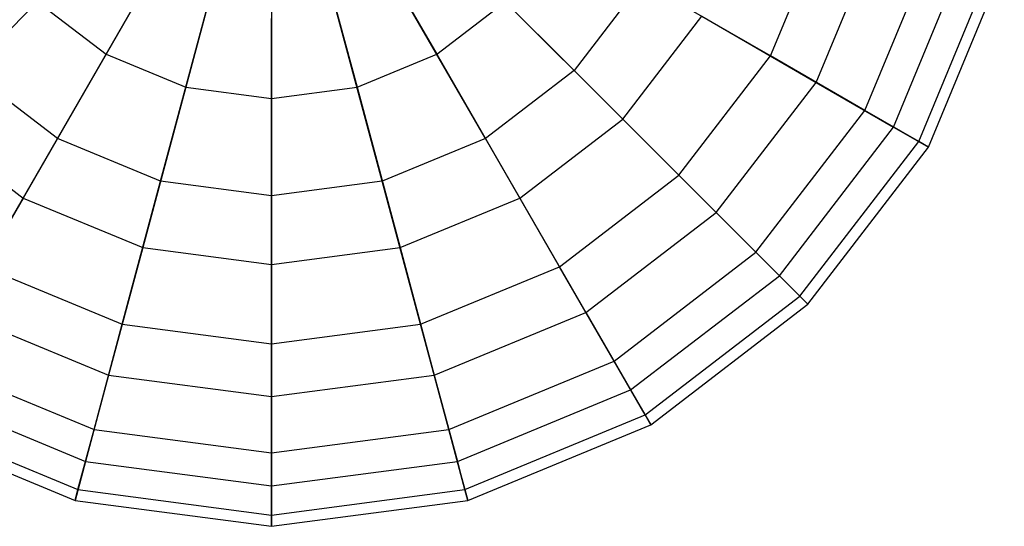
# Model space of a CAD drawing. Extents: x -38.6 to 39.4, y -37.8 to 40.2.
# Tile 30 of 49: x 2.9 to 7.1, y -11 to -8.8. Entities that reach past the tile are written whole.
import ezdxf

# ---------------------------------------------------------------- set-up
doc = ezdxf.new("R2010")
doc.units = 0
doc.header["$LTSCALE"] = 2.54
doc.layers.get('0').update_dxf_attribs({"color": 13, "linetype": 'CONTINUOUS'})

# ---------------------------------------------------------------- blocks, each defined once
blk = doc.blocks.new('GRUPUJ_1')
at = {"color": 0}
for p, q in [((42.2641, 29.6232, 15.7847), (41.8574, 28.9188, 15.5163)), ((42.2641, 29.6232, 15.7847), (41.8574, 28.9188, 15.5163)), ((42.877, 29.6232, 15.7847), (43.2837, 28.9188, 15.5163)), ((42.877, 29.6232, 15.7847), (43.2837, 28.9188, 15.5163)), ((42.4119, 29.5619, 15.7847), (42.2014, 28.7763, 15.5163)), ((42.4119, 29.5619, 15.7847), (42.2014, 28.7763, 15.5163)), ((42.7292, 29.5619, 15.7847), (42.9397, 28.7763, 15.5163)), ((42.7292, 29.5619, 15.7847), (42.9397, 28.7763, 15.5163)), ((42.5706, 29.541, 15.7847), (42.5706, 28.7277, 15.5163)), ((42.5706, 29.541, 15.7847), (42.5706, 28.7277, 15.5163)), ((44.7226, 28.9115, 10.419), (44.9709, 29.5108, 10.419)), ((44.7226, 28.9115, 10.419), (44.9709, 29.5108, 10.419)), ((44.9197, 28.7977, 14.4072), (45.1907, 29.4519, 14.4072)), ((44.9197, 28.7977, 14.4072), (45.1907, 29.4519, 14.4072)), ((43.8757, 28.8488, 9.8488), (43.3348, 29.3897, 9.4635)), ((43.8757, 28.8488, 9.8488), (43.3348, 29.3897, 9.4635)), ((45.1295, 28.6766, 11.1352), (45.4247, 29.3892, 11.1352)), ((45.1295, 28.6766, 11.1352), (45.4247, 29.3892, 11.1352)), ((45.2534, 28.605, 13.6423), (45.5629, 29.3522, 13.6423)), ((45.2534, 28.605, 13.6423), (45.5629, 29.3522, 13.6423)), ((45.362, 28.5423, 11.9485), (45.684, 29.3197, 11.9485)), ((45.362, 28.5423, 11.9485), (45.684, 29.3197, 11.9485)), ((45.4043, 28.5179, 12.8037), (45.7312, 29.3071, 12.8037)), ((45.4043, 28.5179, 12.8037), (45.7312, 29.3071, 12.8037)), ((41.6477, 28.5554, 9.8488), (42.0301, 29.2179, 9.4635)), ((41.6477, 28.5554, 9.8488), (42.0301, 29.2179, 9.4635)), ((43.4935, 28.5554, 9.8488), (43.111, 29.2179, 9.4635)), ((43.4935, 28.5554, 9.8488), (43.111, 29.2179, 9.4635)), ((44.1691, 29.2311, 9.8488), (43.8757, 28.8488, 9.8488)), ((44.1691, 29.2311, 9.8488), (43.8757, 28.8488, 9.8488)), ((44.7226, 28.9115, 10.419), (44.1691, 29.2311, 9.8488)), ((44.7226, 28.9115, 10.419), (44.1691, 29.2311, 9.8488)), ((41.562, 29.1454, 15.5163), (41.0556, 28.639, 15.0464)), ((41.562, 29.1454, 15.5163), (41.0556, 28.639, 15.0464)), ((41.562, 29.1454, 15.5163), (41.8574, 28.9188, 15.5163)), ((41.562, 29.1454, 15.5163), (41.8574, 28.9188, 15.5163)), ((43.2837, 28.9188, 15.5163), (43.5791, 29.1454, 15.5163)), ((43.2837, 28.9188, 15.5163), (43.5791, 29.1454, 15.5163)), ((43.5791, 29.1454, 15.5163), (44.0855, 28.639, 15.0464)), ((43.5791, 29.1454, 15.5163), (44.0855, 28.639, 15.0464)), ((42.0928, 28.371, 9.8488), (42.2908, 29.1099, 9.4635)), ((42.0928, 28.371, 9.8488), (42.2908, 29.1099, 9.4635)), ((43.0483, 28.371, 9.8488), (42.8503, 29.1099, 9.4635)), ((43.0483, 28.371, 9.8488), (42.8503, 29.1099, 9.4635)), ((42.5706, 28.3082, 9.8488), (42.5706, 29.0731, 9.4635)), ((42.5706, 28.3082, 9.8488), (42.5706, 29.0731, 9.4635)), ((44.0855, 28.639, 15.0464), (44.426, 29.0827, 15.0464)), ((44.0855, 28.639, 15.0464), (44.426, 29.0827, 15.0464)), ((44.426, 29.0827, 15.0464), (44.9197, 28.7977, 14.4072)), ((44.426, 29.0827, 15.0464), (44.9197, 28.7977, 14.4072)), ((41.8574, 28.9188, 15.5163), (41.4993, 28.2986, 15.0464)), ((41.8574, 28.9188, 15.5163), (41.4993, 28.2986, 15.0464)), ((41.8574, 28.9188, 15.5163), (42.2014, 28.7763, 15.5163)), ((41.8574, 28.9188, 15.5163), (42.2014, 28.7763, 15.5163)), ((42.9397, 28.7763, 15.5163), (43.2837, 28.9188, 15.5163)), ((42.9397, 28.7763, 15.5163), (43.2837, 28.9188, 15.5163)), ((43.2837, 28.9188, 15.5163), (43.6418, 28.2986, 15.0464)), ((43.2837, 28.9188, 15.5163), (43.6418, 28.2986, 15.0464)), ((44.3277, 28.3968, 10.419), (44.7226, 28.9115, 10.419)), ((44.3277, 28.3968, 10.419), (44.7226, 28.9115, 10.419)), ((45.1295, 28.6766, 11.1352), (44.7226, 28.9115, 10.419)), ((45.1295, 28.6766, 11.1352), (44.7226, 28.9115, 10.419)), ((41.6477, 28.5554, 9.8488), (41.2654, 28.8488, 9.8488)), ((41.6477, 28.5554, 9.8488), (41.2654, 28.8488, 9.8488)), ((43.8757, 28.8488, 9.8488), (43.4935, 28.5554, 9.8488)), ((43.8757, 28.8488, 9.8488), (43.4935, 28.5554, 9.8488)), ((44.3277, 28.3968, 10.419), (43.8757, 28.8488, 9.8488)), ((44.3277, 28.3968, 10.419), (43.8757, 28.8488, 9.8488)), ((44.4887, 28.2359, 14.4072), (44.9197, 28.7977, 14.4072)), ((44.4887, 28.2359, 14.4072), (44.9197, 28.7977, 14.4072)), ((44.9197, 28.7977, 14.4072), (45.2534, 28.605, 13.6423)), ((44.9197, 28.7977, 14.4072), (45.2534, 28.605, 13.6423)), ((42.2014, 28.7763, 15.5163), (42.0161, 28.0845, 15.0464)), ((42.2014, 28.7763, 15.5163), (42.0161, 28.0845, 15.0464)), ((42.2014, 28.7763, 15.5163), (42.5706, 28.7277, 15.5163)), ((42.2014, 28.7763, 15.5163), (42.5706, 28.7277, 15.5163)), ((42.5706, 28.7277, 15.5163), (42.9397, 28.7763, 15.5163)), ((42.5706, 28.7277, 15.5163), (42.9397, 28.7763, 15.5163)), ((42.9397, 28.7763, 15.5163), (43.1251, 28.0845, 15.0464)), ((42.9397, 28.7763, 15.5163), (43.1251, 28.0845, 15.0464)), ((42.5706, 28.7277, 15.5163), (42.5706, 28.0115, 15.0464)), ((42.5706, 28.7277, 15.5163), (42.5706, 28.0115, 15.0464)), ((44.6599, 28.0646, 11.1352), (45.1295, 28.6766, 11.1352)), ((44.6599, 28.0646, 11.1352), (45.1295, 28.6766, 11.1352)), ((45.362, 28.5423, 11.9485), (45.1295, 28.6766, 11.1352)), ((45.362, 28.5423, 11.9485), (45.1295, 28.6766, 11.1352)), ((41.0556, 28.639, 15.0464), (41.4993, 28.2986, 15.0464)), ((41.0556, 28.639, 15.0464), (41.4993, 28.2986, 15.0464)), ((43.6418, 28.2986, 15.0464), (44.0855, 28.639, 15.0464)), ((43.6418, 28.2986, 15.0464), (44.0855, 28.639, 15.0464)), ((44.0855, 28.639, 15.0464), (44.4887, 28.2359, 14.4072)), ((44.0855, 28.639, 15.0464), (44.4887, 28.2359, 14.4072)), ((44.7611, 27.9634, 13.6423), (45.2534, 28.605, 13.6423)), ((44.7611, 27.9634, 13.6423), (45.2534, 28.605, 13.6423)), ((45.2534, 28.605, 13.6423), (45.4043, 28.5179, 12.8037)), ((45.2534, 28.605, 13.6423), (45.4043, 28.5179, 12.8037)), ((41.3281, 28.0019, 10.419), (41.6477, 28.5554, 9.8488)), ((41.3281, 28.0019, 10.419), (41.6477, 28.5554, 9.8488)), ((42.0928, 28.371, 9.8488), (41.6477, 28.5554, 9.8488)), ((42.0928, 28.371, 9.8488), (41.6477, 28.5554, 9.8488)), ((43.4935, 28.5554, 9.8488), (43.0483, 28.371, 9.8488)), ((43.4935, 28.5554, 9.8488), (43.0483, 28.371, 9.8488)), ((43.8131, 28.0019, 10.419), (43.4935, 28.5554, 9.8488)), ((43.8131, 28.0019, 10.419), (43.4935, 28.5554, 9.8488)), ((44.8498, 27.8748, 11.9485), (45.362, 28.5423, 11.9485)), ((44.8498, 27.8748, 11.9485), (45.362, 28.5423, 11.9485)), ((45.4043, 28.5179, 12.8037), (45.362, 28.5423, 11.9485)), ((45.4043, 28.5179, 12.8037), (45.362, 28.5423, 11.9485)), ((44.8843, 27.8402, 12.8037), (45.4043, 28.5179, 12.8037)), ((44.8843, 27.8402, 12.8037), (45.4043, 28.5179, 12.8037)), ((41.9274, 27.7536, 10.419), (42.0928, 28.371, 9.8488)), ((41.9274, 27.7536, 10.419), (42.0928, 28.371, 9.8488)), ((42.5706, 28.3082, 9.8488), (42.0928, 28.371, 9.8488)), ((42.5706, 28.3082, 9.8488), (42.0928, 28.371, 9.8488)), ((43.0483, 28.371, 9.8488), (42.5706, 28.3082, 9.8488)), ((43.0483, 28.371, 9.8488), (42.5706, 28.3082, 9.8488)), ((43.2137, 27.7536, 10.419), (43.0483, 28.371, 9.8488)), ((43.2137, 27.7536, 10.419), (43.0483, 28.371, 9.8488)), ((43.8131, 28.0019, 10.419), (44.3277, 28.3968, 10.419)), ((43.8131, 28.0019, 10.419), (44.3277, 28.3968, 10.419)), ((44.6599, 28.0646, 11.1352), (44.3277, 28.3968, 10.419)), ((44.6599, 28.0646, 11.1352), (44.3277, 28.3968, 10.419)), ((41.4993, 28.2986, 15.0464), (41.2143, 27.8048, 14.4072)), ((41.4993, 28.2986, 15.0464), (41.2143, 27.8048, 14.4072)), ((41.4993, 28.2986, 15.0464), (42.0161, 28.0845, 15.0464)), ((41.4993, 28.2986, 15.0464), (42.0161, 28.0845, 15.0464)), ((42.5706, 27.669, 10.419), (42.5706, 28.3082, 9.8488)), ((42.5706, 27.669, 10.419), (42.5706, 28.3082, 9.8488)), ((43.1251, 28.0845, 15.0464), (43.6418, 28.2986, 15.0464)), ((43.1251, 28.0845, 15.0464), (43.6418, 28.2986, 15.0464)), ((43.6418, 28.2986, 15.0464), (43.9269, 27.8048, 14.4072)), ((43.6418, 28.2986, 15.0464), (43.9269, 27.8048, 14.4072)), ((43.9269, 27.8048, 14.4072), (44.4887, 28.2359, 14.4072)), ((43.9269, 27.8048, 14.4072), (44.4887, 28.2359, 14.4072)), ((44.4887, 28.2359, 14.4072), (44.7611, 27.9634, 13.6423)), ((44.4887, 28.2359, 14.4072), (44.7611, 27.9634, 13.6423)), ((42.0161, 28.0845, 15.0464), (41.8685, 27.5338, 14.4072)), ((42.0161, 28.0845, 15.0464), (41.8685, 27.5338, 14.4072)), ((42.0161, 28.0845, 15.0464), (42.5706, 28.0115, 15.0464)), ((42.0161, 28.0845, 15.0464), (42.5706, 28.0115, 15.0464)), ((42.5706, 28.0115, 15.0464), (43.1251, 28.0845, 15.0464)), ((42.5706, 28.0115, 15.0464), (43.1251, 28.0845, 15.0464)), ((43.1251, 28.0845, 15.0464), (43.2726, 27.5338, 14.4072)), ((43.1251, 28.0845, 15.0464), (43.2726, 27.5338, 14.4072)), ((44.048, 27.595, 11.1352), (44.6599, 28.0646, 11.1352)), ((44.048, 27.595, 11.1352), (44.6599, 28.0646, 11.1352)), ((44.8498, 27.8748, 11.9485), (44.6599, 28.0646, 11.1352)), ((44.8498, 27.8748, 11.9485), (44.6599, 28.0646, 11.1352)), ((41.3281, 28.0019, 10.419), (41.9274, 27.7536, 10.419)), ((41.3281, 28.0019, 10.419), (41.9274, 27.7536, 10.419)), ((42.5706, 28.0115, 15.0464), (42.5706, 27.4414, 14.4072)), ((42.5706, 28.0115, 15.0464), (42.5706, 27.4414, 14.4072)), ((43.2137, 27.7536, 10.419), (43.8131, 28.0019, 10.419)), ((43.2137, 27.7536, 10.419), (43.8131, 28.0019, 10.419)), ((44.048, 27.595, 11.1352), (43.8131, 28.0019, 10.419)), ((44.048, 27.595, 11.1352), (43.8131, 28.0019, 10.419)), ((44.1195, 27.4711, 13.6423), (44.7611, 27.9634, 13.6423)), ((44.1195, 27.4711, 13.6423), (44.7611, 27.9634, 13.6423)), ((44.7611, 27.9634, 13.6423), (44.8843, 27.8402, 12.8037)), ((44.7611, 27.9634, 13.6423), (44.8843, 27.8402, 12.8037)), ((44.1822, 27.3625, 11.9485), (44.8498, 27.8748, 11.9485)), ((44.1822, 27.3625, 11.9485), (44.8498, 27.8748, 11.9485)), ((44.8843, 27.8402, 12.8037), (44.8498, 27.8748, 11.9485)), ((44.8843, 27.8402, 12.8037), (44.8498, 27.8748, 11.9485)), ((44.2066, 27.3203, 12.8037), (44.8843, 27.8402, 12.8037)), ((44.2066, 27.3203, 12.8037), (44.8843, 27.8402, 12.8037)), ((41.2143, 27.8048, 14.4072), (41.8685, 27.5338, 14.4072)), ((41.2143, 27.8048, 14.4072), (41.8685, 27.5338, 14.4072)), ((43.2726, 27.5338, 14.4072), (43.9269, 27.8048, 14.4072)), ((43.2726, 27.5338, 14.4072), (43.9269, 27.8048, 14.4072)), ((43.9269, 27.8048, 14.4072), (44.1195, 27.4711, 13.6423)), ((43.9269, 27.8048, 14.4072), (44.1195, 27.4711, 13.6423)), ((41.8058, 27.2998, 11.1352), (41.9274, 27.7536, 10.419)), ((41.8058, 27.2998, 11.1352), (41.9274, 27.7536, 10.419)), ((41.9274, 27.7536, 10.419), (42.5706, 27.669, 10.419)), ((41.9274, 27.7536, 10.419), (42.5706, 27.669, 10.419)), ((42.5706, 27.669, 10.419), (43.2137, 27.7536, 10.419)), ((42.5706, 27.669, 10.419), (43.2137, 27.7536, 10.419)), ((43.3353, 27.2998, 11.1352), (43.2137, 27.7536, 10.419)), ((43.3353, 27.2998, 11.1352), (43.2137, 27.7536, 10.419)), ((42.5706, 27.1991, 11.1352), (42.5706, 27.669, 10.419)), ((42.5706, 27.1991, 11.1352), (42.5706, 27.669, 10.419)), ((41.0931, 27.595, 11.1352), (41.8058, 27.2998, 11.1352)), ((41.0931, 27.595, 11.1352), (41.8058, 27.2998, 11.1352)), ((43.3353, 27.2998, 11.1352), (44.048, 27.595, 11.1352)), ((43.3353, 27.2998, 11.1352), (44.048, 27.595, 11.1352)), ((44.1822, 27.3625, 11.9485), (44.048, 27.595, 11.1352)), ((44.1822, 27.3625, 11.9485), (44.048, 27.595, 11.1352)), ((41.8685, 27.5338, 14.4072), (41.7688, 27.1616, 13.6423)), ((41.8685, 27.5338, 14.4072), (41.7688, 27.1616, 13.6423)), ((41.8685, 27.5338, 14.4072), (42.5706, 27.4414, 14.4072)), ((41.8685, 27.5338, 14.4072), (42.5706, 27.4414, 14.4072)), ((42.5706, 27.4414, 14.4072), (43.2726, 27.5338, 14.4072)), ((42.5706, 27.4414, 14.4072), (43.2726, 27.5338, 14.4072)), ((43.2726, 27.5338, 14.4072), (43.3724, 27.1616, 13.6423)), ((43.2726, 27.5338, 14.4072), (43.3724, 27.1616, 13.6423)), ((41.0216, 27.4711, 13.6423), (41.7688, 27.1616, 13.6423)), ((41.0216, 27.4711, 13.6423), (41.7688, 27.1616, 13.6423)), ((42.5706, 27.4414, 14.4072), (42.5706, 27.0561, 13.6423)), ((42.5706, 27.4414, 14.4072), (42.5706, 27.0561, 13.6423)), ((43.3724, 27.1616, 13.6423), (44.1195, 27.4711, 13.6423)), ((43.3724, 27.1616, 13.6423), (44.1195, 27.4711, 13.6423)), ((44.1195, 27.4711, 13.6423), (44.2066, 27.3203, 12.8037)), ((44.1195, 27.4711, 13.6423), (44.2066, 27.3203, 12.8037)), ((40.9589, 27.3625, 11.9485), (41.7363, 27.0405, 11.9485)), ((40.9589, 27.3625, 11.9485), (41.7363, 27.0405, 11.9485)), ((43.4048, 27.0405, 11.9485), (44.1822, 27.3625, 11.9485)), ((43.4048, 27.0405, 11.9485), (44.1822, 27.3625, 11.9485)), ((44.2066, 27.3203, 12.8037), (44.1822, 27.3625, 11.9485)), ((44.2066, 27.3203, 12.8037), (44.1822, 27.3625, 11.9485)), ((40.9345, 27.3203, 12.8037), (41.7237, 26.9934, 12.8037)), ((40.9345, 27.3203, 12.8037), (41.7237, 26.9934, 12.8037)), ((43.4174, 26.9934, 12.8037), (44.2066, 27.3203, 12.8037)), ((43.4174, 26.9934, 12.8037), (44.2066, 27.3203, 12.8037)), ((41.7363, 27.0405, 11.9485), (41.8058, 27.2998, 11.1352)), ((41.7363, 27.0405, 11.9485), (41.8058, 27.2998, 11.1352)), ((41.8058, 27.2998, 11.1352), (42.5706, 27.1991, 11.1352)), ((41.8058, 27.2998, 11.1352), (42.5706, 27.1991, 11.1352)), ((42.5706, 27.1991, 11.1352), (43.3353, 27.2998, 11.1352)), ((42.5706, 27.1991, 11.1352), (43.3353, 27.2998, 11.1352)), ((43.4048, 27.0405, 11.9485), (43.3353, 27.2998, 11.1352)), ((43.4048, 27.0405, 11.9485), (43.3353, 27.2998, 11.1352)), ((42.5706, 26.9307, 11.9485), (42.5706, 27.1991, 11.1352)), ((42.5706, 26.9307, 11.9485), (42.5706, 27.1991, 11.1352)), ((41.7688, 27.1616, 13.6423), (41.7237, 26.9934, 12.8037)), ((41.7688, 27.1616, 13.6423), (41.7237, 26.9934, 12.8037)), ((41.7688, 27.1616, 13.6423), (42.5706, 27.0561, 13.6423)), ((41.7688, 27.1616, 13.6423), (42.5706, 27.0561, 13.6423)), ((42.5706, 27.0561, 13.6423), (43.3724, 27.1616, 13.6423)), ((42.5706, 27.0561, 13.6423), (43.3724, 27.1616, 13.6423)), ((43.3724, 27.1616, 13.6423), (43.3836, 27.1202, 13.4344)), ((43.3724, 27.1616, 13.6423), (43.3836, 27.1202, 13.4344)), ((43.3836, 27.1202, 13.4344), (43.4174, 26.9934, 12.8037)), ((43.3836, 27.1202, 13.4344), (43.4174, 26.9934, 12.8037)), ((42.5706, 27.0561, 13.6423), (42.5706, 26.8819, 12.8037)), ((42.5706, 27.0561, 13.6423), (42.5706, 26.8819, 12.8037)), ((41.7237, 26.9934, 12.8037), (41.7363, 27.0405, 11.9485)), ((41.7237, 26.9934, 12.8037), (41.7363, 27.0405, 11.9485)), ((41.7363, 27.0405, 11.9485), (42.5706, 26.9307, 11.9485)), ((41.7363, 27.0405, 11.9485), (42.5706, 26.9307, 11.9485)), ((42.5706, 26.9307, 11.9485), (43.4048, 27.0405, 11.9485)), ((42.5706, 26.9307, 11.9485), (43.4048, 27.0405, 11.9485)), ((43.4174, 26.9934, 12.8037), (43.4048, 27.0405, 11.9485)), ((43.4174, 26.9934, 12.8037), (43.4048, 27.0405, 11.9485)), ((41.7237, 26.9934, 12.8037), (42.5706, 26.8819, 12.8037)), ((41.7237, 26.9934, 12.8037), (42.5706, 26.8819, 12.8037)), ((42.5706, 26.8819, 12.8037), (43.4174, 26.9934, 12.8037)), ((42.5706, 26.8819, 12.8037), (43.4174, 26.9934, 12.8037)), ((42.5706, 26.8819, 12.8037), (42.5706, 26.9307, 11.9485)), ((42.5706, 26.8819, 12.8037), (42.5706, 26.9307, 11.9485))]:
    blk.add_line(p, q, dxfattribs=at)

msp = doc.modelspace()

# ---------------------------------------------------------------- block references
at = {"color": 0}
msp.add_blockref('GRUPUJ_1', (-38.6046, -37.8416, 0.1598), dxfattribs=at)

doc.saveas('drawing.dxf')
